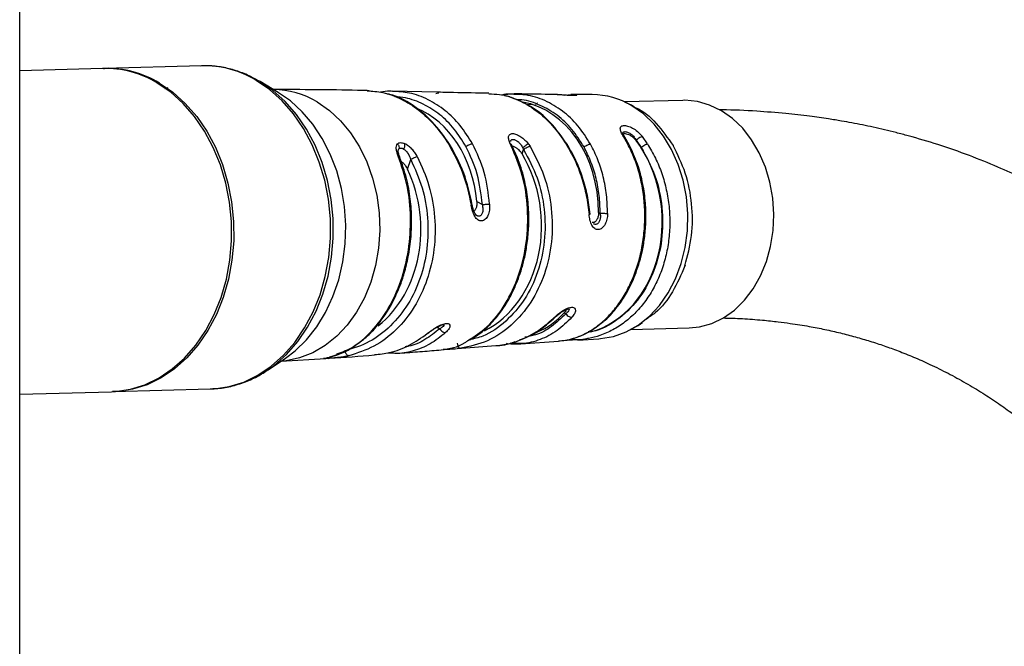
# Model space of a CAD drawing. Header units: millimetres. Extents: x 1588 to 4263, y 172 to 3488.
# Tile 30 of 46: x 3885 to 4034, y 1176 to 1271. Entities that reach past the tile are written whole.
import ezdxf

# ---------------------------------------------------------------- set-up
doc = ezdxf.new("R2010")
doc.units = ezdxf.units.MM
doc.header["$LTSCALE"] = 13

msp = doc.modelspace()

# ---------------------------------------------------------------- linework, layer by layer
at = {"color": 7, "linetype": 'Continuous', "lineweight": 25}
for p, q in [((3885.14, 537.13), (3885.14, 1630.34)), ((3912.66, 1263.71), (3898, 1263.31)), ((3897.69, 1263.3), (3885.14, 1262.96)), ((3897.85, 1263.31), (3898, 1263.31)), ((3922.25, 1260.88), (3921.46, 1261.37)), ((3924.31, 1259.66), (3921.58, 1261.3)), ((3907.13, 1260.27), (3907.64, 1260.39)), ((3938.5, 1259.83), (3937.77, 1259.95)), ((3948.26, 1259.7), (3941.64, 1259.86)), ((3948.65, 1259.56), (3948.2, 1259.46)), ((3960.05, 1259.44), (3958.13, 1259.27)), ((3967.68, 1259.25), (3968.69, 1259.34)), ((3971.89, 1259.33), (3968.65, 1259.35)), ((3962.82, 1257.84), (3961.94, 1257.81)), ((3985.6, 1258.46), (3976.78, 1258.22)), ((3945.02, 1257.35), (3945, 1257.35)), ((3977.26, 1251.84), (3976.59, 1253)), ((3959.59, 1251.59), (3959.46, 1251.86)), ((3959.79, 1251.49), (3959.69, 1251.7)), ((3962.21, 1251.85), (3962.45, 1251.51)), ((3977.47, 1251.74), (3976.8, 1252.9)), ((3978.53, 1252.37), (3978.54, 1252.41)), ((3978.54, 1252.41), (3979.28, 1251.34)), ((3980.24, 1251.86), (3979.47, 1252.98)), ((3942.47, 1250.86), (3942.59, 1251.1)), ((3961.25, 1250.34), (3961.48, 1251)), ((3961.36, 1251.28), (3961.48, 1251)), ((3943.89, 1248.04), (3944.38, 1249.5)), ((3954.39, 1243.15), (3955.23, 1242.66)), ((3972.85, 1241.48), (3973.08, 1241.34)), ((3967.64, 1226.27), (3967.87, 1226.14)), ((3948.36, 1224.1), (3948.78, 1223.85)), ((3963.29, 1223.34), (3963.53, 1223.34)), ((3977.72, 1223.73), (3986.55, 1223.97)), ((3961.05, 1221.58), (3966.75, 1221.95)), ((3968.06, 1222.18), (3968.8, 1222.16)), ((3968.77, 1222.18), (3968.9, 1222.15)), ((3969.71, 1222.14), (3972.9, 1222.35)), ((3940.92, 1220.21), (3942.72, 1220.16)), ((3948.66, 1220.63), (3948.98, 1220.66)), ((3951.39, 1220.84), (3957.29, 1221.3)), ((3951.95, 1220.9), (3951.39, 1220.85)), ((3922.77, 1217.63), (3925.42, 1219.42)), ((3924.69, 1218.93), (3931.5, 1219.35)), ((3922.77, 1217.63), (3923.28, 1217.98)), ((3885.14, 1213.94), (3899.03, 1214.32)), ((3899.35, 1214.33), (3899.19, 1214.33)), ((3899.35, 1214.33), (3914.01, 1214.73))]:
    msp.add_line(p, q, dxfattribs=at)
at = {"color": 7, "linetype": 'Continuous', "lineweight": 25, "flags": 128}
for points in [[(3899.03, 1214.32), (3899.64, 1214.35), (3901.91, 1214.69), (3904.12, 1215.37), (3906.25, 1216.4), (3908.26, 1217.76), (3910.13, 1219.42), (3911.83, 1221.37), (3913.33, 1223.57), (3914.62, 1225.99), (3915.66, 1228.6), (3916.46, 1231.36), (3916.99, 1234.23), (3917.25, 1237.16), (3917.23, 1240.12), (3916.94, 1243.06), (3916.37, 1245.94), (3915.55, 1248.71), (3914.47, 1251.34), (3913.16, 1253.78), (3911.63, 1256.01), (3909.91, 1257.99), (3908.02, 1259.69), (3905.99, 1261.08)], [(3906.31, 1261.09), (3908.34, 1259.69), (3910.23, 1258), (3911.95, 1256.02), (3913.48, 1253.79), (3914.79, 1251.35), (3915.87, 1248.72), (3916.69, 1245.94), (3917.25, 1243.07), (3917.55, 1240.13), (3917.56, 1237.17), (3917.3, 1234.24), (3916.77, 1231.37), (3915.98, 1228.61), (3914.93, 1226), (3913.65, 1223.58), (3912.15, 1221.38), (3910.45, 1219.43), (3908.58, 1217.77), (3906.57, 1216.41), (3904.44, 1215.38), (3902.22, 1214.69), (3899.96, 1214.36), (3899.35, 1214.33)], [(3914.01, 1214.73), (3914.62, 1214.76), (3916.88, 1215.1), (3919.09, 1215.78), (3921.22, 1216.81), (3923.24, 1218.17), (3925.11, 1219.83), (3926.81, 1221.78), (3928.31, 1223.98), (3929.59, 1226.4), (3930.64, 1229.01), (3931.43, 1231.77), (3931.96, 1234.64), (3932.22, 1237.57), (3932.2, 1240.53), (3931.91, 1243.47), (3931.35, 1246.35), (3930.52, 1249.12), (3929.45, 1251.75), (3928.14, 1254.19), (3926.61, 1256.42), (3924.89, 1258.4), (3923, 1260.1), (3920.97, 1261.49)], [(3923.28, 1217.98), (3923.72, 1218.32), (3925.58, 1219.97), (3927.27, 1221.9), (3928.76, 1224.09), (3930.04, 1226.5), (3931.07, 1229.09), (3931.86, 1231.83), (3932.39, 1234.68), (3932.65, 1237.6), (3932.63, 1240.54), (3932.34, 1243.46), (3931.78, 1246.32), (3930.96, 1249.07), (3929.89, 1251.69), (3928.59, 1254.12), (3927.07, 1256.33), (3925.36, 1258.3), (3923.48, 1259.98), (3922.25, 1260.88)], [(3925.42, 1219.42), (3926.85, 1220.51), (3928.58, 1222.19), (3930.13, 1224.14), (3931.47, 1226.32), (3932.59, 1228.72), (3933.47, 1231.28), (3934.09, 1233.97), (3934.45, 1236.74), (3934.53, 1239.55), (3934.34, 1242.36), (3933.88, 1245.12), (3933.16, 1247.79), (3932.19, 1250.33), (3930.98, 1252.69), (3929.55, 1254.85), (3927.93, 1256.75), (3926.14, 1258.39), (3924.21, 1259.72)], [(3930.2, 1258.23), (3932.05, 1256.95), (3933.75, 1255.37), (3935.28, 1253.52), (3936.62, 1251.43), (3937.73, 1249.14), (3938.61, 1246.68), (3939.23, 1244.1), (3939.59, 1241.44), (3939.68, 1238.74), (3939.5, 1236.06), (3939.05, 1233.44), (3938.33, 1230.93), (3937.37, 1228.55), (3936.18, 1226.37), (3934.77, 1224.41), (3933.17, 1222.71), (3931.42, 1221.3), (3929.53, 1220.2), (3927.55, 1219.43), (3925.5, 1219), (3924.69, 1218.93)], [(3972.9, 1222.35), (3973.14, 1222.37), (3975.11, 1222.7), (3977.02, 1223.38), (3978.84, 1224.41), (3980.53, 1225.75), (3982.05, 1227.39), (3983.38, 1229.29), (3984.49, 1231.41), (3985.35, 1233.72), (3985.96, 1236.16), (3986.3, 1238.7), (3986.36, 1241.28), (3986.15, 1243.85), (3985.66, 1246.36), (3984.91, 1248.76), (3983.91, 1251.01), (3982.67, 1253.06), (3981.24, 1254.87), (3979.62, 1256.41), (3977.86, 1257.65)], [(3986.55, 1223.97), (3988.14, 1224.14), (3989.99, 1224.66), (3991.76, 1225.52), (3993.42, 1226.69), (3994.93, 1228.17), (3996.25, 1229.9), (3997.37, 1231.87), (3998.26, 1234.03), (3998.9, 1236.33), (3999.28, 1238.74), (3999.39, 1241.19), (3999.23, 1243.65), (3998.8, 1246.05), (3998.12, 1248.36), (3997.19, 1250.52), (3996.03, 1252.49), (3994.67, 1254.24), (3993.13, 1255.71), (3991.45, 1256.9), (3989.66, 1257.76), (3987.8, 1258.29), (3985.9, 1258.47), (3985.6, 1258.46)]]:
    msp.add_lwpolyline(points, dxfattribs=at)
at = {"color": 7, "linetype": 'Continuous', "lineweight": 25}
for centre, radius, start, end in [((3912.98, 1248.28), 15.44, 58.8462, 91.1871), ((3898.01, 1247.87), 15.44, 58.8462, 91.1871), ((3898.32, 1247.88), 15.44, 58.8461, 91.1988), ((3923.49, 1247.13), 12.98, 58.8274, 89.69), ((3971.83, 1247.7), 11.63, 58.796, 89.7138)]:
    msp.add_arc(centre, radius, start, end, dxfattribs=at)
for centre, major_axis, ratio, start_param, end_param in [((3958.57, 1240.45), (2.01, 17.87), 0.791136, 4.858427, 6.231419), ((3966.77, 1240.69), (-1.77, 17.73), 0.819263, 0.171095, 0.192648), ((3939.94, 1239.94), (2.41, 18.1), 0.792789, 4.995149, 6.079389), ((3967.87, 1240.72), (-1.77, 17.72), 0.819263, 3.278789, 5.344934), ((3949.26, 1240.21), (-2.01, 17.95), 0.825065, 3.439803, 5.216898), ((3930.6, 1239.7), (-2.33, 18.18), 0.832433, 3.606159, 5.079645), ((3958.58, 1240.48), (-2.56, 17.79), 0.742224, 3.330962, 3.688705)]:
    msp.add_ellipse(centre, major_axis=major_axis, ratio=ratio, start_param=start_param, end_param=end_param, dxfattribs=at)
for points, knots in [([(3991.71, 1225.49), (3992.68, 1225.47), (3994.7, 1225.41), (3997.47, 1225.19), (3999.88, 1224.94), (4001.76, 1224.69), (4003.32, 1224.46), (4005.08, 1224.16), (4007.14, 1223.76), (4009.47, 1223.23), (4011.74, 1222.63), (4013.95, 1221.98), (4016.11, 1221.28), (4018.32, 1220.47), (4020.63, 1219.55), (4023.16, 1218.42), (4025.79, 1217.12), (4028.46, 1215.67), (4031, 1214.13), (4033.36, 1212.58), (4035.81, 1210.84), (4038.3, 1208.91), (4040.8, 1206.81), (4043.14, 1204.68), (4045.46, 1202.41), (4047.84, 1199.91), (4050.26, 1197.18), (4052.98, 1193.85), (4055.99, 1189.83), (4059.23, 1185.05), (4062.31, 1180.02), (4064.88, 1175.4), (4066.96, 1171.37), (4068.63, 1167.94), (4070.26, 1164.38), (4071.97, 1160.44), (4073.79, 1155.96), (4075.65, 1151.08), (4077.67, 1145.32), (4079.76, 1138.82), (4081.86, 1131.63), (4083.71, 1124.59), (4085.21, 1118.33), (4086.51, 1112.48), (4087.71, 1106.63), (4088.94, 1100.09), (4090.11, 1093.21), (4091.18, 1086.27), (4092.14, 1079.33), (4093.03, 1072.16), (4093.83, 1064.79), (4094.54, 1057.45), (4095.1, 1050.69), (4095.53, 1044.78), (4095.83, 1040.14), (4096.03, 1036.65), (4096.17, 1034.16), (4096.27, 1032.04), (4096.38, 1029.87), (4096.5, 1027.22), (4096.64, 1023.77), (4096.79, 1019.49), (4096.93, 1014.49), (4097.11, 1006.47), (4097.22, 995.7), (4097.14, 982.29), (4096.87, 969.05), (4096.42, 955.74), (4095.77, 942.1), (4094.9, 927.72), (4094, 915.52), (4093.19, 905.79), (4092.57, 898.94), (4091.96, 892.54), (4091.4, 886.9), (4090.9, 882.08), (4090.46, 878.08), (4090.09, 874.68), (4089.75, 871.66), (4089.41, 868.76), (4089.06, 865.71), (4088.64, 862.21), (4088.13, 858.01), (4087.5, 853.07), (4086.74, 847.16), (4085.81, 840.23), (4084.7, 832.27), (4083.43, 823.47), (4081.98, 813.85), (4080.37, 803.66), (4078.62, 792.96), (4076.72, 781.85), (4074.71, 770.51), (4072.65, 759.32), (4070.61, 748.59), (4068.28, 736.75), (4065.7, 724.06), (4062.91, 710.8), (4060.27, 698.63), (4057.67, 687.03), (4055.16, 676.07), (4052.75, 665.84), (4050.58, 656.77), (4048.63, 648.8), (4046.9, 641.82), (4045.38, 635.77), (4043.74, 629.33), (4042, 622.56), (4040.19, 615.62), (4038.62, 609.6), (4037.57, 605.56), (4036.91, 602.98), (4036.52, 601.43), (4036.19, 600.06), (4035.93, 598.97), (4035.72, 597.96), (4035.55, 596.99), (4035.44, 596.05), (4035.37, 595.12), (4035.36, 594.2), (4035.4, 593.35), (4035.5, 592.4), (4035.71, 591.12), (4036.12, 589.59), (4036.68, 588.15), (4037.39, 586.75), (4038.31, 585.26), (4039.77, 583.48), (4041.79, 581.71), (4044.18, 580.26), (4046.84, 579.25), (4049.68, 578.72), (4052.6, 578.72), (4055.36, 579.24), (4057.69, 580.11), (4059.47, 581.09), (4060.84, 582.05), (4061.88, 582.95), (4063.03, 584.11), (4063.93, 585.27), (4064.53, 586.19), (4064.82, 586.72), (4065.14, 587.36), (4065.72, 588.63), (4066.55, 590.65), (4067.71, 593.77), (4068.94, 597.21), (4070.37, 601.29), (4072.03, 606.07), (4073.94, 611.62), (4076.13, 617.95), (4078.62, 625.12), (4081.53, 633.5), (4084.91, 643.2), (4088.8, 654.29), (4093.07, 666.42), (4097.66, 679.44), (4102.52, 693.27), (4107.6, 707.81), (4113.41, 724.57), (4119.93, 743.63), (4127.1, 764.9), (4134.2, 786.39), (4141.08, 807.63), (4147.62, 828.28), (4153.66, 847.83), (4159.2, 866.18), (4164.22, 883.25), (4168.85, 899.36), (4173.07, 914.45), (4176.77, 928.03), (4180, 940.17), (4182.79, 950.9), (4185.32, 960.77), (4187.65, 970.08), (4190.62, 982.1), (4194.25, 997.19), (4199.64, 1020.37), (4205.95, 1048.97), (4212.01, 1078.4), (4216.94, 1103.75), (4220.86, 1124.82), (4224.65, 1146.18), (4228.3, 1167.85), (4231.85, 1190), (4235.3, 1212.81), (4238.66, 1236.41), (4241.91, 1260.82), (4245.03, 1286.03), (4248, 1312.01), (4250.78, 1338.74), (4253.51, 1367.91), (4256.11, 1399.58), (4258.48, 1433.78), (4260.44, 1468.85), (4261.79, 1501.34), (4262.65, 1531.08), (4263.12, 1557.93), (4263.29, 1584.79), (4263.15, 1611.16), (4262.71, 1636.4), (4262.01, 1660.36), (4261.09, 1683.07), (4259.98, 1704.68), (4258.68, 1725.36), (4257.22, 1745.09), (4255.62, 1763.89), (4253.92, 1781.64), (4252.14, 1798.35), (4250.29, 1814.05), (4248.41, 1828.77), (4246.7, 1841.19), (4245.14, 1851.89), (4243.68, 1861.42), (4242.03, 1871.63), (4240.19, 1882.49), (4238.13, 1893.98), (4235.68, 1906.86), (4232.8, 1921.14), (4229.38, 1936.83), (4225.55, 1953.18), (4221.77, 1968.07), (4218.23, 1981.11), (4215.14, 1991.93), (4212.07, 2002.12), (4209.05, 2011.69), (4206.08, 2020.66), (4203.38, 2028.49), (4200.95, 2035.28), (4198.78, 2041.13), (4196.68, 2046.65), (4194.65, 2051.84), (4192.73, 2056.6), (4191.14, 2060.45), (4189.9, 2063.39), (4189, 2065.52), (4188.18, 2067.41), (4187.31, 2069.42), (4186.21, 2071.91), (4184.79, 2075.09), (4183.02, 2078.97), (4180.98, 2083.32), (4178.68, 2088.09), (4176.14, 2093.21), (4173.3, 2098.74), (4170.26, 2104.46), (4167.15, 2110.1), (4164.07, 2115.46), (4160.34, 2121.71), (4156, 2128.66), (4151.06, 2136.11), (4146.34, 2142.81), (4142.16, 2148.43), (4138.54, 2153.07), (4135.53, 2156.79), (4132.85, 2160), (4130.83, 2162.33), (4129.28, 2164.09), (4127.93, 2165.59), (4126.18, 2167.51), (4123.99, 2169.86), (4121.39, 2172.56), (4118.57, 2175.4), (4115, 2178.85), (4110.94, 2182.58), (4106.5, 2186.42), (4102.68, 2189.55), (4099.42, 2192.09), (4096.63, 2194.19), (4094.07, 2196.04), (4091.72, 2197.68), (4089.53, 2199.16), (4087.46, 2200.51), (4085.27, 2201.9), (4082.77, 2203.43), (4079.84, 2205.15), (4077.24, 2206.61), (4075.63, 2207.46), (4075.13, 2207.72)], [0, 0, 0, 0, 0.001651, 0.003412, 0.004833, 0.005918, 0.006794, 0.007671, 0.009155, 0.010639, 0.012115, 0.013575, 0.015015, 0.016441, 0.018067, 0.019834, 0.021831, 0.023827, 0.025764, 0.027592, 0.029303, 0.03159, 0.033659, 0.03553, 0.037518, 0.039718, 0.041928, 0.044116, 0.047261, 0.050596, 0.053868, 0.056988, 0.059082, 0.060997, 0.062901, 0.065045, 0.067432, 0.07002, 0.0726, 0.076093, 0.079517, 0.082767, 0.085763, 0.087904, 0.090438, 0.093302, 0.096155, 0.098966, 0.101733, 0.104455, 0.107398, 0.110258, 0.112805, 0.11499, 0.116816, 0.117899, 0.118801, 0.119522, 0.120189, 0.121138, 0.122362, 0.123874, 0.125673, 0.127635, 0.132251, 0.136781, 0.141225, 0.145461, 0.149888, 0.154514, 0.159338, 0.161568, 0.163822, 0.165879, 0.167674, 0.169209, 0.170486, 0.171504, 0.172472, 0.173379, 0.174296, 0.175402, 0.176753, 0.178349, 0.180191, 0.182501, 0.18511, 0.188019, 0.191229, 0.194741, 0.198348, 0.20223, 0.20635, 0.210429, 0.214409, 0.218289, 0.223915, 0.229306, 0.234455, 0.239361, 0.244665, 0.249646, 0.254302, 0.258635, 0.262647, 0.266342, 0.269723, 0.2752, 0.280667, 0.286143, 0.291633, 0.293836, 0.296042, 0.298253, 0.300459, 0.302435, 0.303849, 0.305055, 0.306061, 0.306689, 0.307215, 0.30765, 0.308105, 0.308649, 0.309269, 0.309614, 0.310165, 0.310962, 0.31182, 0.312715, 0.313631, 0.314559, 0.315498, 0.316424, 0.31723, 0.317878, 0.318393, 0.318891, 0.319403, 0.320542, 0.321697, 0.323066, 0.324505, 0.325953, 0.330578, 0.334167, 0.337843, 0.341619, 0.345513, 0.349542, 0.353726, 0.358016, 0.362385, 0.367487, 0.372722, 0.378105, 0.383642, 0.389327, 0.395149, 0.401096, 0.409032, 0.417123, 0.425215, 0.433089, 0.440693, 0.447983, 0.454536, 0.460751, 0.466608, 0.472089, 0.477181, 0.481396, 0.485288, 0.488853, 0.492143, 0.495426, 0.501951, 0.508579, 0.520667, 0.533074, 0.540609, 0.548254, 0.556006, 0.563866, 0.571864, 0.580151, 0.588744, 0.597642, 0.606841, 0.616338, 0.62613, 0.636211, 0.648455, 0.661081, 0.674075, 0.687423, 0.69732, 0.707386, 0.717608, 0.727641, 0.737278, 0.746358, 0.755058, 0.763382, 0.771332, 0.779063, 0.786414, 0.793388, 0.799992, 0.80623, 0.812108, 0.817631, 0.821197, 0.825054, 0.829204, 0.833641, 0.83836, 0.843353, 0.849582, 0.856169, 0.863102, 0.870364, 0.875317, 0.88006, 0.884562, 0.888826, 0.892858, 0.896663, 0.899495, 0.902191, 0.904753, 0.907183, 0.909474, 0.911477, 0.912657, 0.913673, 0.914527, 0.915378, 0.916568, 0.918106, 0.919989, 0.922211, 0.924493, 0.92704, 0.929849, 0.932855, 0.935779, 0.93859, 0.941288, 0.945746, 0.949875, 0.953685, 0.957183, 0.959713, 0.961975, 0.963951, 0.965644, 0.966353, 0.967284, 0.968511, 0.970032, 0.971843, 0.973847, 0.975753, 0.978951, 0.981771, 0.98422, 0.986099, 0.987766, 0.989292, 0.99068, 0.991931, 0.993133, 0.994267, 0.99568, 0.997369, 0.999184, 1, 1, 1, 1]), ([(3921.42, 1261.37), (3920.91, 1261.66), (3919.78, 1262.3), (3917.91, 1263.01), (3915.83, 1263.52), (3914.01, 1263.75), (3912.9, 1263.69), (3912.5, 1263.67)], [0, 0, 0, 0, 0.181905, 0.407919, 0.637216, 0.870554, 1, 1, 1, 1]), ([(3937.76, 1259.95), (3937.28, 1259.96), (3932.6, 1260.07), (3927.83, 1260.09), (3923.56, 1260.11)], [0, 0, 0, 0, 0.102878, 1, 1, 1, 1]), ([(3937.76, 1259.91), (3938.56, 1259.86), (3940.31, 1259.76), (3942.98, 1258.74), (3945.63, 1257.07), (3948.08, 1254.8), (3949.41, 1252.86), (3950.08, 1251.89)], [0, 0, 0, 0, 0.175566, 0.381676, 0.587784, 0.793888, 1, 1, 1, 1]), ([(3941.64, 1259.83), (3941.5, 1259.85), (3940.89, 1259.93), (3940.28, 1259.79), (3939.81, 1259.69)], [0, 0, 0, 0, 0.229195, 1, 1, 1, 1]), ([(3950.27, 1251.82), (3949.43, 1253.01), (3947.77, 1255.37), (3944.63, 1257.84), (3942.24, 1259.22), (3940.91, 1259.42), (3940.75, 1259.45)], [0, 0, 0, 0, 0.323003, 0.641903, 0.956935, 1, 1, 1, 1]), ([(3953.74, 1251.88), (3953.14, 1252.84), (3951.95, 1254.75), (3949.64, 1257), (3947.04, 1258.66), (3944.33, 1259.67), (3942.49, 1259.78), (3941.64, 1259.83)], [0, 0, 0, 0, 0.205814, 0.41161, 0.617406, 0.823202, 1, 1, 1, 1]), ([(3952.75, 1251.46), (3952.18, 1252.38), (3951.04, 1254.22), (3948.83, 1256.38), (3946.32, 1257.96), (3943.99, 1258.86), (3942.5, 1258.97), (3941.96, 1259)], [0, 0, 0, 0, 0.21886, 0.43769, 0.656516, 0.875342, 1, 1, 1, 1]), ([(3956.2, 1259.54), (3954.43, 1259.57), (3951.81, 1259.62), (3949.13, 1259.68), (3948.26, 1259.7)], [0, 0, 0, 0, 0.67535, 1, 1, 1, 1]), ([(3956.2, 1259.43), (3956.74, 1259.43), (3958.24, 1259.43), (3960.7, 1258.6), (3963.41, 1257.01), (3965.9, 1254.77), (3967.25, 1252.81), (3967.93, 1251.83)], [0, 0, 0, 0, 0.124605, 0.343454, 0.56231, 0.781156, 1, 1, 1, 1]), ([(3960.02, 1259.35), (3959.62, 1259.4), (3958.99, 1259.48), (3958.37, 1259.32), (3958.16, 1259.26)], [0, 0, 0, 0, 0.65186, 1, 1, 1, 1]), ([(3959.42, 1258.97), (3959.4, 1258.98), (3959.14, 1259.11), (3958.86, 1259.12), (3958.6, 1259.13)], [0, 0, 0, 0, 0.0751414, 1, 1, 1, 1]), ([(3968.11, 1251.76), (3967.28, 1252.93), (3965.65, 1255.23), (3962.63, 1257.69), (3960.47, 1258.55), (3959.42, 1258.97)], [0, 0, 0, 0, 0.349977, 0.685275, 1, 1, 1, 1]), ([(3971.61, 1251.83), (3971.01, 1252.8), (3969.79, 1254.73), (3967.4, 1256.95), (3964.73, 1258.52), (3962.21, 1259.35), (3960.62, 1259.35), (3960.02, 1259.35)], [0, 0, 0, 0, 0.217726, 0.43543, 0.653131, 0.870838, 1, 1, 1, 1]), ([(3965.78, 1259.37), (3965.43, 1259.37), (3963.53, 1259.38), (3961.6, 1259.43), (3960.03, 1259.47)], [0, 0, 0, 0, 0.1805013, 1, 1, 1, 1]), ([(3968.69, 1259.34), (3968.88, 1259.33), (3969.28, 1259.32), (3969.56, 1259.26), (3969.54, 1259.21), (3969.33, 1259.19), (3969.08, 1259.18), (3968.76, 1259.19), (3968.37, 1259.21), (3967.94, 1259.24), (3967.34, 1259.28), (3966.58, 1259.34), (3966.07, 1259.35), (3965.81, 1259.36)], [0, 0, 0, 0, 0.12197, 0.245525, 0.37104, 0.434748, 0.498738, 0.562768, 0.62663, 0.690176, 0.753262, 0.877418, 1, 1, 1, 1]), ([(3968.75, 1259.19), (3968.61, 1259.2), (3968.27, 1259.21), (3967.57, 1259.26), (3966.71, 1259.32), (3966.18, 1259.34), (3965.9, 1259.35)], [0, 0, 0, 0, 0.185806, 0.418577, 0.690225, 1, 1, 1, 1]), ([(3970.63, 1251.4), (3970.04, 1252.33), (3968.88, 1254.18), (3966.6, 1256.31), (3964.03, 1257.79), (3961.92, 1258.55), (3960.69, 1258.57), (3960.42, 1258.57)], [0, 0, 0, 0, 0.2335482, 0.4670651, 0.7005774, 0.9340921, 1, 1, 1, 1]), ([(3963.56, 1258.04), (3963.54, 1258.02), (3963.43, 1257.98), (3963.34, 1257.9), (3963.27, 1257.85)], [0, 0, 0, 0, 0.26572, 1, 1, 1, 1]), ([(3978.29, 1257.45), (3978.24, 1257.48), (3977.75, 1257.75), (3977.25, 1257.99), (3976.81, 1258.21)], [0, 0, 0, 0, 0.105125, 1, 1, 1, 1]), ([(3978.28, 1257.43), (3978.34, 1257.4), (3979.56, 1256.96), (3981.68, 1255.08), (3983.31, 1252.77), (3984.12, 1251.62)], [0, 0, 0, 0, 0.026876, 0.513479, 1, 1, 1, 1]), ([(4117, 835.9), (4117.15, 837.03), (4117.65, 840.63), (4118.39, 846.3), (4119.19, 852.57), (4119.83, 857.74), (4120.3, 861.67), (4120.63, 864.52), (4120.85, 866.43), (4121.02, 867.87), (4121.18, 869.27), (4121.39, 871.12), (4121.68, 873.8), (4122.12, 877.78), (4122.67, 883.04), (4123.33, 889.64), (4124.04, 897.17), (4124.75, 905.16), (4125.43, 913.51), (4126.07, 922.12), (4126.66, 931.14), (4127.19, 940.18), (4127.63, 948.87), (4127.97, 957.09), (4128.24, 964.83), (4128.45, 972.67), (4128.6, 980.5), (4128.68, 988.22), (4128.69, 995.2), (4128.66, 1001.49), (4128.59, 1007.33), (4128.48, 1012.87), (4128.34, 1018.2), (4128.18, 1023.25), (4127.98, 1028.37), (4127.72, 1033.98), (4127.39, 1040.26), (4126.94, 1047.21), (4126.39, 1054.61), (4125.73, 1062.3), (4124.96, 1070.03), (4124.12, 1077.46), (4123.21, 1084.6), (4122.25, 1091.46), (4121.22, 1098.11), (4120.19, 1104.23), (4119.22, 1109.54), (4118.37, 1113.91), (4117.72, 1117.07), (4117.2, 1119.54), (4116.7, 1121.82), (4116.06, 1124.69), (4115.25, 1128.14), (4114.3, 1132.04), (4113.06, 1136.85), (4111.61, 1142.13), (4110, 1147.58), (4108.44, 1152.54), (4106.95, 1156.99), (4105.56, 1160.95), (4104.29, 1164.38), (4103.12, 1167.44), (4102, 1170.22), (4100.96, 1172.73), (4099.98, 1175.04), (4098.91, 1177.46), (4097.63, 1180.28), (4096, 1183.69), (4094.15, 1187.39), (4092.04, 1191.39), (4089.82, 1195.34), (4087.54, 1199.16), (4085.36, 1202.6), (4083.28, 1205.72), (4081.25, 1208.62), (4079.15, 1211.46), (4076.8, 1214.49), (4074.07, 1217.8), (4071.06, 1221.2), (4067.47, 1224.99), (4063.22, 1229.08), (4058.28, 1233.32), (4053.19, 1237.2), (4048.54, 1240.34), (4044.41, 1242.84), (4040.78, 1244.84), (4037.09, 1246.69), (4033.18, 1248.46), (4028.91, 1250.17), (4024.39, 1251.75), (4020.67, 1252.85), (4017.95, 1253.57), (4016.18, 1254), (4014.48, 1254.39), (4012.83, 1254.74), (4011.23, 1255.05), (4009.52, 1255.36), (4007.39, 1255.71), (4004.58, 1256.1), (4000.96, 1256.52), (3996.55, 1256.84), (3993.19, 1257.03), (3991.27, 1257.01), (3991.12, 1257.01)], [0, 0, 0, 0, 0.005687, 0.018191, 0.028367, 0.036926, 0.043865, 0.047857, 0.051008, 0.053317, 0.054997, 0.057893, 0.062437, 0.068233, 0.077508, 0.088302, 0.100629, 0.114507, 0.127514, 0.141668, 0.156943, 0.172108, 0.186584, 0.200362, 0.213434, 0.225788, 0.240288, 0.25362, 0.265769, 0.276717, 0.286669, 0.296707, 0.306233, 0.315242, 0.323977, 0.334091, 0.345905, 0.358613, 0.372835, 0.387635, 0.402532, 0.417523, 0.431231, 0.445012, 0.458863, 0.471856, 0.482987, 0.492245, 0.499623, 0.503244, 0.508142, 0.51436, 0.521901, 0.530767, 0.540237, 0.554101, 0.566698, 0.578022, 0.589068, 0.598548, 0.606747, 0.614321, 0.621296, 0.627671, 0.633472, 0.63901, 0.646357, 0.655513, 0.666109, 0.676259, 0.688476, 0.699475, 0.709292, 0.718995, 0.727722, 0.736053, 0.745775, 0.757001, 0.768845, 0.780799, 0.797534, 0.814903, 0.831821, 0.84767, 0.858789, 0.869631, 0.880204, 0.890919, 0.902926, 0.915956, 0.927949, 0.93279, 0.937374, 0.941786, 0.946046, 0.950152, 0.954154, 0.959162, 0.96638, 0.975396, 0.986225, 0.998886, 1, 1, 1, 1]), ([(3976.59, 1253), (3976.47, 1253.22), (3976.22, 1253.66), (3976.11, 1254.11), (3976.16, 1254.39), (3976.28, 1254.54), (3976.47, 1254.64), (3976.73, 1254.67), (3977.06, 1254.63), (3977.54, 1254.49), (3978.19, 1254.18), (3978.92, 1253.63), (3979.29, 1253.2), (3979.47, 1252.98)], [0, 0, 0, 0, 0.122557, 0.246714, 0.309809, 0.373342, 0.437197, 0.501236, 0.565209, 0.628931, 0.754461, 0.878011, 1, 1, 1, 1]), ([(3959.46, 1251.86), (3959.38, 1252.07), (3959.21, 1252.49), (3959.18, 1253), (3959.33, 1253.29), (3959.57, 1253.41), (3959.88, 1253.45), (3960.38, 1253.33), (3961.06, 1252.98), (3961.7, 1252.47), (3962.04, 1252.06), (3962.21, 1251.85)], [0, 0, 0, 0, 0.123892, 0.248884, 0.374739, 0.438126, 0.501547, 0.627484, 0.752752, 0.876937, 1, 1, 1, 1]), ([(3976.48, 1253.44), (3976.49, 1253.47), (3976.51, 1253.55), (3976.58, 1253.64), (3976.71, 1253.71), (3976.88, 1253.73), (3977.09, 1253.7), (3977.31, 1253.62), (3977.55, 1253.5), (3977.87, 1253.28), (3978.24, 1252.92), (3978.44, 1252.58), (3978.54, 1252.41)], [0, 0, 0, 0, 0.047113, 0.133486, 0.219507, 0.305943, 0.390986, 0.476807, 0.564074, 0.653421, 0.825967, 1, 1, 1, 1]), ([(3976.8, 1252.9), (3976.73, 1253.01), (3976.61, 1253.22), (3976.53, 1253.41), (3976.5, 1253.5), (3976.5, 1253.49), (3976.5, 1253.49)], [0, 0, 0, 0, 0.356721, 0.660784, 0.919713, 1, 1, 1, 1]), ([(3976.55, 1253.36), (3976.6, 1253.39), (3976.71, 1253.45), (3977.02, 1253.42), (3977.41, 1253.29), (3977.83, 1253.05), (3978.22, 1252.74), (3978.43, 1252.49), (3978.53, 1252.37)], [0, 0, 0, 0, 0.120695, 0.29335, 0.464942, 0.640559, 0.824981, 1, 1, 1, 1]), ([(3976.59, 1253), (3976.66, 1252.99), (3976.76, 1252.98), (3976.78, 1252.91), (3976.78, 1252.89)], [0, 0, 0, 0, 0.767348, 1, 1, 1, 1]), ([(3942.5, 1250), (3942.43, 1250.19), (3942.29, 1250.58), (3942.18, 1251.11), (3942.18, 1251.57), (3942.3, 1251.77), (3942.36, 1251.87)], [0, 0, 0, 0, 0.248054, 0.497695, 0.748569, 1, 1, 1, 1]), ([(3942.36, 1251.87), (3942.43, 1251.92), (3942.55, 1252.03), (3942.82, 1252.07), (3943.14, 1252.03), (3943.37, 1251.93), (3943.49, 1251.88)], [0, 0, 0, 0, 0.2503, 0.500411, 0.750327, 1, 1, 1, 1]), ([(3942.36, 1251.87), (3942.42, 1251.81), (3942.52, 1251.68), (3942.63, 1251.41), (3942.6, 1251.21), (3942.59, 1251.1)], [0, 0, 0, 0, 0.280725, 0.561454, 1, 1, 1, 1]), ([(3943.32, 1251.09), (3943.36, 1251.16), (3943.43, 1251.31), (3943.51, 1251.6), (3943.5, 1251.77), (3943.49, 1251.88)], [0, 0, 0, 0, 0.280746, 0.561497, 1, 1, 1, 1]), ([(3945.37, 1249.95), (3945.26, 1250.15), (3945.03, 1250.55), (3944.57, 1251.09), (3944.05, 1251.57), (3943.68, 1251.78), (3943.49, 1251.88)], [0, 0, 0, 0, 0.248058, 0.497581, 0.748371, 1, 1, 1, 1]), ([(3950.08, 1251.89), (3950.87, 1250.45), (3952.46, 1247.58), (3953.18, 1244.23), (3953.54, 1242.56)], [0, 0, 0, 0, 0.500077, 1, 1, 1, 1]), ([(3950.25, 1251.83), (3950.24, 1251.85), (3950.21, 1251.89), (3950.13, 1251.89), (3950.08, 1251.89)], [0, 0, 0, 0, 0.420721, 1, 1, 1, 1]), ([(3953.71, 1242.58), (3953.34, 1244.24), (3952.62, 1247.56), (3951.04, 1250.41), (3950.26, 1251.83)], [0, 0, 0, 0, 0.499693, 1, 1, 1, 1]), ([(3962.45, 1251.51), (3963.22, 1250.06), (3964.77, 1247.15), (3965.84, 1242.11), (3965.88, 1236.99), (3964.8, 1232.08), (3962.7, 1227.72), (3959.72, 1224.25), (3956.07, 1221.77), (3953.32, 1221.19), (3951.95, 1220.9)], [0, 0, 0, 0, 0.12504, 0.250048, 0.375029, 0.499998, 0.62497, 0.749952, 0.87496, 1, 1, 1, 1]), ([(3952.75, 1251.46), (3952.84, 1251.53), (3953, 1251.66), (3953.3, 1251.8), (3953.55, 1251.88), (3953.68, 1251.88), (3953.74, 1251.88)], [0, 0, 0, 0, 0.279636, 0.559299, 0.779649, 1, 1, 1, 1]), ([(3953.04, 1222.07), (3954.03, 1222.69), (3956.15, 1224.02), (3958.8, 1227.49), (3960.87, 1231.87), (3962.03, 1236.87), (3962.22, 1242.07), (3961.47, 1247.18), (3960.22, 1250.12), (3959.59, 1251.59)], [0, 0, 0, 0, 0.126456, 0.272058, 0.417678, 0.563298, 0.7089, 0.854473, 1, 1, 1, 1]), ([(3956.33, 1242.71), (3956.14, 1244.36), (3955.74, 1247.65), (3954.41, 1250.47), (3953.74, 1251.88)], [0, 0, 0, 0, 0.50005, 1, 1, 1, 1]), ([(3959.69, 1251.7), (3959.67, 1251.74), (3959.62, 1251.81), (3959.52, 1251.84), (3959.46, 1251.86)], [0, 0, 0, 0, 0.4820061, 1, 1, 1, 1]), ([(3959.51, 1252.24), (3959.52, 1252.28), (3959.55, 1252.38), (3959.63, 1252.48), (3959.76, 1252.54), (3959.91, 1252.56), (3960.08, 1252.53), (3960.34, 1252.42), (3960.68, 1252.19), (3961.07, 1251.78), (3961.26, 1251.45), (3961.36, 1251.28)], [0, 0, 0, 0, 0.067295, 0.151198, 0.233738, 0.315993, 0.396782, 0.479323, 0.652448, 0.814494, 1, 1, 1, 1]), ([(3959.59, 1251.59), (3959.66, 1251.58), (3959.76, 1251.56), (3959.77, 1251.5), (3959.78, 1251.48)], [0, 0, 0, 0, 0.7172693, 1, 1, 1, 1]), ([(3959.77, 1251.54), (3959.82, 1251.53), (3959.97, 1251.51), (3960.29, 1251.35), (3960.56, 1251.15), (3960.85, 1250.88), (3961.07, 1250.64), (3961.21, 1250.41), (3961.25, 1250.34)], [0, 0, 0, 0, 0.102153, 0.319278, 0.548746, 0.590191, 0.889075, 1, 1, 1, 1]), ([(3962.21, 1251.85), (3962.15, 1251.82), (3962.02, 1251.77), (3961.78, 1251.61), (3961.54, 1251.44), (3961.42, 1251.33), (3961.36, 1251.28)], [0, 0, 0, 0, 0.279651, 0.559325, 0.779662, 1, 1, 1, 1]), ([(3961.48, 1251), (3961.56, 1251.07), (3961.73, 1251.21), (3962.02, 1251.37), (3962.27, 1251.48), (3962.39, 1251.5), (3962.45, 1251.51)], [0, 0, 0, 0, 0.279614, 0.559259, 0.779629, 1, 1, 1, 1]), ([(3966.75, 1222.03), (3967.11, 1222.05), (3968.09, 1222.09), (3969.68, 1222.57), (3971.48, 1223.41), (3973.17, 1224.6), (3974.73, 1226.1), (3976.12, 1227.88), (3977.33, 1229.91), (3978.33, 1232.15), (3979.09, 1234.55), (3979.6, 1237.07), (3979.86, 1239.66), (3979.85, 1242.26), (3979.59, 1244.84), (3979.06, 1247.33), (3978.3, 1249.7), (3977.61, 1251.13), (3977.26, 1251.84)], [0, 0, 0, 0, 0.036919, 0.10111, 0.165308, 0.229513, 0.29372, 0.357929, 0.422141, 0.486357, 0.550574, 0.614787, 0.678998, 0.743207, 0.807414, 0.871616, 0.935812, 1, 1, 1, 1]), ([(3967.93, 1251.83), (3968.38, 1251.04), (3969.28, 1249.46), (3970.29, 1246.81), (3971.04, 1244.04), (3971.28, 1242.13), (3971.39, 1241.18)], [0, 0, 0, 0, 0.250057, 0.500077, 0.750059, 1, 1, 1, 1]), ([(3968.09, 1251.77), (3968.08, 1251.79), (3968.06, 1251.83), (3967.97, 1251.83), (3967.93, 1251.83)], [0, 0, 0, 0, 0.416881, 1, 1, 1, 1]), ([(3971.56, 1241.22), (3971.44, 1242.16), (3971.21, 1244.05), (3970.46, 1246.79), (3969.45, 1249.42), (3968.55, 1250.99), (3968.1, 1251.78)], [0, 0, 0, 0, 0.249758, 0.499678, 0.749759, 1, 1, 1, 1]), ([(3970.63, 1251.4), (3970.71, 1251.47), (3970.88, 1251.6), (3971.17, 1251.74), (3971.43, 1251.82), (3971.55, 1251.83), (3971.61, 1251.83)], [0, 0, 0, 0, 0.279632, 0.559292, 0.779646, 1, 1, 1, 1]), ([(3980.24, 1251.86), (3980.66, 1251.16), (3981.5, 1249.74), (3982.45, 1247.39), (3983.15, 1244.92), (3983.56, 1242.37), (3983.68, 1239.79), (3983.5, 1237.22), (3983.04, 1234.72), (3982.29, 1232.34), (3981.28, 1230.12), (3980.02, 1228.1), (3978.54, 1226.33), (3976.86, 1224.83), (3975.02, 1223.65), (3973.17, 1222.8), (3971.9, 1222.52), (3971.32, 1222.4)], [0, 0, 0, 0, 0.067404, 0.1348, 0.20219, 0.269576, 0.336956, 0.404331, 0.471703, 0.539077, 0.606452, 0.673825, 0.741202, 0.808584, 0.875973, 0.943367, 1, 1, 1, 1]), ([(3974.2, 1241.33), (3974.17, 1242.27), (3974.11, 1244.15), (3973.59, 1246.88), (3972.79, 1249.49), (3972.01, 1251.05), (3971.61, 1251.83)], [0, 0, 0, 0, 0.250053, 0.500067, 0.750047, 1, 1, 1, 1]), ([(3973.52, 1224.92), (3973.57, 1224.96), (3974.2, 1225.4), (3975.07, 1226.41), (3976.31, 1227.98), (3977.45, 1229.86), (3978.64, 1232.49), (3979.43, 1235.23), (3979.87, 1237.89), (3980.05, 1240.31), (3979.98, 1243), (3979.58, 1245.89), (3978.8, 1248.91), (3977.92, 1250.77), (3977.47, 1251.74)], [0, 0, 0, 0, 0.008056, 0.092944, 0.147854, 0.23149, 0.330277, 0.447373, 0.517979, 0.597167, 0.684949, 0.781338, 0.886349, 1, 1, 1, 1]), ([(3977.46, 1251.74), (3977.44, 1251.76), (3977.41, 1251.82), (3977.31, 1251.84), (3977.26, 1251.84)], [0, 0, 0, 0, 0.433114, 1, 1, 1, 1]), ([(3979.47, 1252.98), (3979.39, 1252.96), (3979.24, 1252.93), (3978.96, 1252.77), (3978.72, 1252.59), (3978.6, 1252.47), (3978.54, 1252.41)], [0, 0, 0, 0, 0.2796135, 0.5592587, 0.7796288, 1, 1, 1, 1]), ([(3979.28, 1251.34), (3979.37, 1251.41), (3979.53, 1251.55), (3979.82, 1251.72), (3980.07, 1251.83), (3980.18, 1251.85), (3980.24, 1251.86)], [0, 0, 0, 0, 0.279617, 0.559264, 0.779632, 1, 1, 1, 1]), ([(3985.92, 1233.41), (3986.32, 1234.91), (3987.12, 1237.92), (3987.08, 1242.78), (3986.17, 1247.53), (3984.8, 1250.26), (3984.12, 1251.62)], [0, 0, 0, 0, 0.249739, 0.499667, 0.749763, 1, 1, 1, 1]), ([(3984.12, 1251.62), (3984.13, 1251.62), (3984.14, 1251.61), (3984.14, 1251.59), (3984.13, 1251.58)], [0, 0, 0, 0, 0.607438, 1, 1, 1, 1]), ([(3942.71, 1249.89), (3942.66, 1250.03), (3942.56, 1250.29), (3942.49, 1250.59), (3942.46, 1250.79), (3942.47, 1250.85), (3942.47, 1250.88)], [0, 0, 0, 0, 0.3076885, 0.5753004, 0.8044981, 1, 1, 1, 1]), ([(3942.59, 1251.1), (3942.63, 1251.14), (3942.71, 1251.21), (3942.89, 1251.25), (3943.1, 1251.21), (3943.24, 1251.13), (3943.32, 1251.09)], [0, 0, 0, 0, 0.250502, 0.496192, 0.743825, 1, 1, 1, 1]), ([(3943.32, 1251.09), (3943.43, 1251.01), (3943.65, 1250.83), (3944.07, 1250.31), (3944.26, 1249.82), (3944.38, 1249.5)], [0, 0, 0, 0, 0.229647, 0.488009, 1, 1, 1, 1]), ([(3955.23, 1242.66), (3955.04, 1244.24), (3954.67, 1247.4), (3953.39, 1250.11), (3952.75, 1251.46)], [0, 0, 0, 0, 0.500051, 1, 1, 1, 1]), ([(3953.19, 1222.12), (3953.8, 1222.46), (3955.11, 1223.2), (3956.74, 1224.8), (3958.02, 1226.38), (3958.85, 1227.64), (3959.46, 1228.71), (3960.02, 1229.83), (3960.58, 1231.15), (3961.13, 1232.69), (3961.63, 1234.52), (3962.03, 1236.66), (3962.28, 1239.16), (3962.29, 1242), (3961.94, 1245.1), (3961.17, 1248.39), (3960.26, 1250.42), (3959.79, 1251.49)], [0, 0, 0, 0, 0.076683, 0.164705, 0.230823, 0.275077, 0.307989, 0.345917, 0.389048, 0.437377, 0.491388, 0.55386, 0.625239, 0.705532, 0.794749, 0.892899, 1, 1, 1, 1]), ([(3961.48, 1251), (3962.23, 1249.61), (3963.72, 1246.82), (3964.75, 1241.99), (3964.79, 1237.08), (3963.76, 1232.37), (3961.75, 1228.19), (3958.87, 1224.88), (3955.95, 1222.79), (3953.95, 1222.33), (3953.26, 1222.17)], [0, 0, 0, 0, 0.132952, 0.265853, 0.398714, 0.531553, 0.664396, 0.797257, 0.930159, 1, 1, 1, 1]), ([(3973.08, 1241.34), (3973.05, 1242.25), (3973, 1244.05), (3972.51, 1246.66), (3971.75, 1249.16), (3971, 1250.66), (3970.63, 1251.4)], [0, 0, 0, 0, 0.250077, 0.500098, 0.750068, 1, 1, 1, 1]), ([(3979.28, 1251.34), (3980.05, 1249.95), (3981.58, 1247.16), (3982.6, 1242.26), (3982.57, 1237.3), (3981.4, 1232.59), (3979.2, 1228.47), (3976.13, 1225.39), (3973.36, 1223.65), (3971.64, 1223.42), (3971.26, 1223.37)], [0, 0, 0, 0, 0.137272, 0.274503, 0.411704, 0.548888, 0.686076, 0.823284, 0.960526, 1, 1, 1, 1]), ([(3932.07, 1219.55), (3933.2, 1219.95), (3935.47, 1220.75), (3938.52, 1223.35), (3941.09, 1226.8), (3943, 1231.03), (3944.16, 1235.75), (3944.47, 1240.69), (3943.99, 1245.6), (3943, 1248.53), (3942.5, 1250)], [0, 0, 0, 0, 0.124958, 0.249951, 0.374968, 0.499998, 0.62503, 0.750046, 0.875041, 1, 1, 1, 1]), ([(3944.38, 1249.5), (3945.01, 1248.1), (3946.27, 1245.31), (3947.07, 1240.66), (3946.99, 1235.98), (3945.96, 1231.49), (3944.07, 1227.48), (3941.42, 1224.17), (3938.17, 1221.68), (3935.68, 1220.89), (3934.44, 1220.49)], [0, 0, 0, 0, 0.125037, 0.250043, 0.375028, 0.499999, 0.624974, 0.749956, 0.874964, 1, 1, 1, 1]), ([(3945.37, 1249.95), (3946.02, 1248.5), (3947.32, 1245.6), (3948.15, 1240.75), (3948.06, 1235.87), (3946.99, 1231.21), (3945.03, 1227.03), (3942.26, 1223.59), (3938.89, 1220.99), (3936.31, 1220.17), (3935.02, 1219.76)], [0, 0, 0, 0, 0.125017, 0.250019, 0.375011, 0.499998, 0.624988, 0.749979, 0.874983, 1, 1, 1, 1]), ([(3935.92, 1221.34), (3936.5, 1221.73), (3937.72, 1222.55), (3939.22, 1224.18), (3940.38, 1225.74), (3941.15, 1226.97), (3941.71, 1228), (3942.23, 1229.07), (3942.83, 1230.5), (3943.47, 1232.4), (3944.08, 1234.92), (3944.46, 1237.7), (3944.56, 1240.63), (3944.35, 1243.6), (3943.8, 1246.79), (3943.08, 1248.83), (3942.71, 1249.89)], [0, 0, 0, 0, 0.078786, 0.166612, 0.232574, 0.276711, 0.309559, 0.347416, 0.390466, 0.455923, 0.533171, 0.626142, 0.706263, 0.795275, 0.893184, 1, 1, 1, 1]), ([(3942.7, 1249.89), (3942.69, 1249.91), (3942.66, 1249.97), (3942.56, 1249.99), (3942.5, 1250)], [0, 0, 0, 0, 0.47249, 1, 1, 1, 1]), ([(3942.92, 1249.23), (3943.02, 1249.15), (3943.26, 1248.97), (3943.61, 1248.56), (3943.79, 1248.22), (3943.89, 1248.04)], [0, 0, 0, 0, 0.268741, 0.603181, 1, 1, 1, 1]), ([(3944.38, 1249.5), (3944.47, 1249.56), (3944.65, 1249.68), (3944.94, 1249.82), (3945.2, 1249.92), (3945.31, 1249.94), (3945.37, 1249.95)], [0, 0, 0, 0, 0.2796259, 0.5592807, 0.7796399, 1, 1, 1, 1]), ([(3956.33, 1242.71), (3956.33, 1242.41), (3956.34, 1241.81), (3956.1, 1241), (3955.76, 1240.48), (3955.41, 1240.25), (3955.13, 1240.17), (3954.84, 1240.2), (3954.56, 1240.34), (3954.31, 1240.57), (3954.02, 1240.99), (3953.73, 1241.66), (3953.6, 1242.26), (3953.54, 1242.56)], [0, 0, 0, 0, 0.123152, 0.247262, 0.372188, 0.435182, 0.498313, 0.561505, 0.624723, 0.687932, 0.751016, 0.876018, 1, 1, 1, 1]), ([(3953.54, 1242.56), (3953.6, 1242.57), (3953.72, 1242.59), (3953.7, 1242.58), (3953.69, 1242.58)], [0, 0, 0, 0, 0.4999784, 1, 1, 1, 1]), ([(3954.4, 1240.99), (3954.32, 1241.05), (3954.17, 1241.18), (3953.97, 1241.56), (3953.81, 1242.03), (3953.74, 1242.4), (3953.7, 1242.58)], [0, 0, 0, 0, 0.22892, 0.470826, 0.727803, 1, 1, 1, 1]), ([(3954.39, 1243.15), (3954.4, 1242.9), (3954.41, 1242.47), (3954.23, 1241.94), (3954.04, 1241.75), (3953.95, 1241.66)], [0, 0, 0, 0, 0.408567, 0.707752, 1, 1, 1, 1]), ([(3955.23, 1242.66), (3955.26, 1242.45), (3955.34, 1242.04), (3955.29, 1241.56), (3955.18, 1241.25), (3955.06, 1241.07), (3954.91, 1240.95), (3954.74, 1240.89), (3954.56, 1240.91), (3954.45, 1240.97), (3954.39, 1241)], [0, 0, 0, 0, 0.213619, 0.42205, 0.528073, 0.627951, 0.724422, 0.822517, 0.918265, 1, 1, 1, 1]), ([(3955.23, 1242.66), (3955.33, 1242.68), (3955.53, 1242.71), (3955.86, 1242.73), (3956.14, 1242.73), (3956.27, 1242.72), (3956.33, 1242.71)], [0, 0, 0, 0, 0.279618, 0.559267, 0.779633, 1, 1, 1, 1]), ([(3974.2, 1241.33), (3974.18, 1241.03), (3974.14, 1240.44), (3973.84, 1239.65), (3973.45, 1239.15), (3973.08, 1238.93), (3972.8, 1238.86), (3972.52, 1238.89), (3972.25, 1239.02), (3972.02, 1239.25), (3971.75, 1239.65), (3971.51, 1240.29), (3971.43, 1240.89), (3971.39, 1241.18)], [0, 0, 0, 0, 0.122258, 0.245906, 0.371182, 0.434657, 0.498384, 0.562173, 0.625863, 0.689337, 0.752458, 0.876943, 1, 1, 1, 1]), ([(3971.39, 1241.18), (3971.46, 1241.19), (3971.55, 1241.21), (3971.54, 1241.22), (3971.54, 1241.22)], [0, 0, 0, 0, 0.637081, 1, 1, 1, 1]), ([(3972.85, 1241.48), (3972.84, 1241.28), (3972.81, 1240.88), (3972.61, 1240.37), (3972.32, 1240.05), (3972.06, 1239.92), (3971.93, 1239.95), (3971.89, 1239.96)], [0, 0, 0, 0, 0.249598, 0.500002, 0.728574, 0.93554, 1, 1, 1, 1]), ([(3973.08, 1241.34), (3973.1, 1241.14), (3973.14, 1240.74), (3973.04, 1240.29), (3972.89, 1239.99), (3972.75, 1239.82), (3972.59, 1239.71), (3972.41, 1239.66), (3972.24, 1239.67), (3972.13, 1239.73), (3972.09, 1239.76)], [0, 0, 0, 0, 0.207694, 0.412508, 0.517336, 0.618366, 0.7177, 0.818679, 0.918501, 1, 1, 1, 1]), ([(3973.08, 1241.34), (3973.18, 1241.35), (3973.39, 1241.36), (3973.72, 1241.35), (3974, 1241.34), (3974.13, 1241.33), (3974.2, 1241.33)], [0, 0, 0, 0, 0.279613, 0.559257, 0.779628, 1, 1, 1, 1]), ([(3985.92, 1233.41), (3985.34, 1232.05), (3984.18, 1229.35), (3982.01, 1226.57), (3980.41, 1225.54), (3979.88, 1225.2)], [0, 0, 0, 0, 0.401796, 0.803877, 1, 1, 1, 1]), ([(3985.87, 1233.49), (3985.89, 1233.48), (3985.91, 1233.46), (3985.94, 1233.44), (3985.94, 1233.42), (3985.93, 1233.41), (3985.92, 1233.41)], [0, 0, 0, 0, 0.249998, 0.5, 0.750002, 1, 1, 1, 1]), ([(3966, 1225.45), (3966.2, 1225.64), (3966.62, 1226.02), (3967.24, 1226.48), (3967.74, 1226.78), (3968.12, 1226.96), (3968.47, 1227.08), (3968.78, 1227.12), (3969.03, 1227.1), (3969.27, 1226.97), (3969.38, 1226.65), (3969.24, 1226.14), (3968.94, 1225.77), (3968.8, 1225.59)], [0, 0, 0, 0, 0.123058, 0.247548, 0.310674, 0.374124, 0.437796, 0.501596, 0.565311, 0.628803, 0.754093, 0.877741, 1, 1, 1, 1]), ([(3966.15, 1225.5), (3966.32, 1225.66), (3966.64, 1225.95), (3967.15, 1226.33), (3967.55, 1226.58), (3967.84, 1226.73), (3968.05, 1226.81), (3968.2, 1226.86), (3968.3, 1226.87), (3968.29, 1226.88), (3968.28, 1226.89)], [0, 0, 0, 0, 0.2245215, 0.4078016, 0.5506443, 0.6539538, 0.7212519, 0.8069, 0.9302847, 1, 1, 1, 1]), ([(3967.94, 1226.76), (3967.92, 1226.7), (3967.87, 1226.55), (3967.72, 1226.37), (3967.64, 1226.27)], [0, 0, 0, 0, 0.4205706, 1, 1, 1, 1]), ([(3968.31, 1226.89), (3968.33, 1226.86), (3968.37, 1226.81), (3968.36, 1226.66), (3968.23, 1226.42), (3967.99, 1226.23), (3967.87, 1226.14)], [0, 0, 0, 0, 0.164973, 0.33613, 0.66575, 1, 1, 1, 1]), ([(3946.88, 1223.12), (3947.1, 1223.29), (3947.55, 1223.64), (3948.21, 1224.06), (3948.75, 1224.34), (3949.14, 1224.51), (3949.5, 1224.63), (3949.81, 1224.67), (3950.06, 1224.65), (3950.28, 1224.52), (3950.36, 1224.23), (3950.15, 1223.77), (3949.83, 1223.44), (3949.67, 1223.27)], [0, 0, 0, 0, 0.123981, 0.248982, 0.312066, 0.375276, 0.438493, 0.501685, 0.564816, 0.62781, 0.752737, 0.876848, 1, 1, 1, 1]), ([(3957.28, 1221.33), (3957.35, 1221.33), (3958.43, 1221.28), (3960.52, 1221.92), (3963.43, 1223.22), (3965.14, 1224.71), (3966, 1225.45)], [0, 0, 0, 0, 0.02093, 0.347347, 0.673708, 1, 1, 1, 1]), ([(3968.8, 1225.59), (3968.07, 1224.87), (3966.61, 1223.43), (3964.01, 1222.14), (3961.59, 1221.49), (3960.05, 1221.63), (3959.45, 1221.68)], [0, 0, 0, 0, 0.275535, 0.55101, 0.826443, 1, 1, 1, 1]), ([(3960.88, 1222.17), (3961.25, 1222.3), (3962.4, 1222.7), (3964.21, 1223.8), (3965.53, 1224.96), (3966.18, 1225.54)], [0, 0, 0, 0, 0.1936822, 0.597427, 1, 1, 1, 1]), ([(3967.87, 1226.14), (3967.17, 1225.46), (3965.77, 1224.1), (3963.64, 1222.92), (3962.22, 1222.66), (3961.69, 1222.56)], [0, 0, 0, 0, 0.38463, 0.769146, 1, 1, 1, 1]), ([(3966.14, 1225.51), (3966.14, 1225.5), (3966.11, 1225.45), (3966.05, 1225.45), (3966, 1225.45)], [0, 0, 0, 0, 0.208236, 1, 1, 1, 1]), ([(3967.87, 1226.14), (3967.94, 1226.05), (3968.08, 1225.87), (3968.35, 1225.69), (3968.6, 1225.59), (3968.73, 1225.59), (3968.8, 1225.59)], [0, 0, 0, 0, 0.279612, 0.559257, 0.779628, 1, 1, 1, 1]), ([(3968.16, 1222.18), (3968.73, 1222.32), (3969.82, 1222.61), (3971.65, 1223.46), (3972.81, 1224.37), (3973.52, 1224.92)], [0, 0, 0, 0, 0.303038, 0.576145, 1, 1, 1, 1]), ([(3977.75, 1223.75), (3977.9, 1223.83), (3978.48, 1224.14), (3979.04, 1224.49), (3979.47, 1224.75)], [0, 0, 0, 0, 0.249688, 1, 1, 1, 1]), ([(3949.67, 1223.27), (3948.9, 1222.66), (3947.37, 1221.42), (3944.75, 1220.43), (3942.62, 1220.01), (3941.38, 1220.18), (3941.08, 1220.23)], [0, 0, 0, 0, 0.300733, 0.60141, 0.902056, 1, 1, 1, 1]), ([(3948.78, 1223.85), (3948.04, 1223.28), (3946.58, 1222.12), (3944.76, 1221.28), (3943.71, 1221.15), (3943.54, 1221.13)], [0, 0, 0, 0, 0.455584, 0.911042, 1, 1, 1, 1]), ([(3947.06, 1223.23), (3947.04, 1223.2), (3947.01, 1223.14), (3946.93, 1223.13), (3946.88, 1223.12)], [0, 0, 0, 0, 0.4007095, 1, 1, 1, 1]), ([(3947.06, 1223.22), (3947.18, 1223.31), (3947.41, 1223.48), (3947.8, 1223.76), (3948.2, 1224.01), (3948.58, 1224.22), (3948.91, 1224.38), (3949.17, 1224.47), (3949.32, 1224.5), (3949.33, 1224.51), (3949.34, 1224.51)], [0, 0, 0, 0, 0.1414545, 0.2801755, 0.414945, 0.5446864, 0.6688333, 0.7876042, 0.9025115, 1, 1, 1, 1]), ([(3949.36, 1224.49), (3949.38, 1224.47), (3949.41, 1224.43), (3949.37, 1224.29), (3949.19, 1224.09), (3948.91, 1223.93), (3948.78, 1223.85)], [0, 0, 0, 0, 0.161082, 0.331923, 0.661856, 1, 1, 1, 1]), ([(3948.78, 1223.85), (3948.84, 1223.76), (3948.97, 1223.57), (3949.23, 1223.37), (3949.47, 1223.27), (3949.6, 1223.27), (3949.67, 1223.27)], [0, 0, 0, 0, 0.279618, 0.559267, 0.779633, 1, 1, 1, 1]), ([(3938.88, 1219.93), (3939.66, 1220), (3941.45, 1220.17), (3944.18, 1221.23), (3945.98, 1222.49), (3946.88, 1223.12)], [0, 0, 0, 0, 0.278769, 0.639429, 1, 1, 1, 1]), ([(3948.98, 1220.66), (3950.24, 1220.84), (3951.65, 1221.04), (3952.9, 1221.96), (3953.04, 1222.07)], [0, 0, 0, 0, 0.883889, 1, 1, 1, 1]), ([(3957.3, 1221.31), (3958.1, 1221.39), (3959.09, 1221.48), (3960.04, 1221.85), (3960.21, 1221.92)], [0, 0, 0, 0, 0.812181, 1, 1, 1, 1]), ([(3971.32, 1222.4), (3971.21, 1222.37), (3970.42, 1222.16), (3969.6, 1222.15), (3968.9, 1222.15)], [0, 0, 0, 0, 0.137739, 1, 1, 1, 1]), ([(3932.19, 1219.58), (3933.24, 1219.9), (3934.54, 1220.28), (3935.7, 1221.17), (3935.92, 1221.34)], [0, 0, 0, 0, 0.8097059, 1, 1, 1, 1]), ([(3934.44, 1220.49), (3934.26, 1220.41), (3933.9, 1220.24), (3933.43, 1220.08), (3933.16, 1220.01), (3933.11, 1220)], [0, 0, 0, 0, 0.4549734, 0.8969137, 1, 1, 1, 1]), ([(3935.02, 1219.76), (3934.95, 1219.77), (3934.82, 1219.79), (3934.64, 1219.98), (3934.51, 1220.23), (3934.46, 1220.4), (3934.44, 1220.49)], [0, 0, 0, 0, 0.279626, 0.559281, 0.77964, 1, 1, 1, 1]), ([(3942.7, 1220.17), (3943.73, 1220.24), (3945.74, 1220.39), (3947.7, 1220.55), (3948.66, 1220.62)], [0, 0, 0, 0, 0.512359, 1, 1, 1, 1]), ([(3949.29, 1220.75), (3949.45, 1220.76), (3949.83, 1220.77), (3950.54, 1220.79), (3951.05, 1220.82), (3951.32, 1220.84)], [0, 0, 0, 0, 0.255158, 0.603018, 1, 1, 1, 1]), ([(3951.42, 1221.65), (3951.44, 1221.53), (3951.48, 1221.31), (3951.63, 1221.06), (3951.79, 1220.92), (3951.9, 1220.9), (3951.95, 1220.9)], [0, 0, 0, 0, 0.279614, 0.559259, 0.779629, 1, 1, 1, 1]), ([(3958.87, 1221.66), (3958.92, 1221.65), (3959.65, 1221.5), (3960.38, 1221.55), (3961.05, 1221.59)], [0, 0, 0, 0, 0.073466, 1, 1, 1, 1]), ([(3931.65, 1219.35), (3931.55, 1219.35), (3931.36, 1219.33), (3931.2, 1219.33), (3931.14, 1219.33), (3931.19, 1219.35), (3931.46, 1219.41), (3931.86, 1219.5), (3932.07, 1219.55)], [0, 0, 0, 0, 0.125715, 0.251445, 0.37724, 0.502975, 0.752403, 1, 1, 1, 1]), ([(3935.02, 1219.76), (3934.76, 1219.7), (3934.23, 1219.59), (3933.31, 1219.48), (3932.53, 1219.41), (3931.98, 1219.37), (3931.76, 1219.36), (3931.65, 1219.35)], [0, 0, 0, 0, 0.247662, 0.497051, 0.747599, 0.873751, 1, 1, 1, 1]), ([(3931.87, 1219.37), (3931.94, 1219.37), (3934.3, 1219.51), (3936.63, 1219.7), (3938.89, 1219.89)], [0, 0, 0, 0, 0.029967, 1, 1, 1, 1]), ([(3932.3, 1219.67), (3932.28, 1219.65), (3932.22, 1219.58), (3932.13, 1219.56), (3932.07, 1219.55)], [0, 0, 0, 0, 0.3152653, 1, 1, 1, 1]), ([(3914.12, 1214.77), (3914.47, 1214.78), (3915.57, 1214.79), (3917.42, 1215.16), (3919.57, 1215.85), (3921.55, 1216.8), (3922.72, 1217.61), (3923.29, 1218)], [0, 0, 0, 0, 0.107657, 0.339563, 0.578381, 0.796088, 1, 1, 1, 1])]:
    msp.add_open_spline(points, degree=3, knots=knots, dxfattribs=at)

doc.saveas('drawing.dxf')
